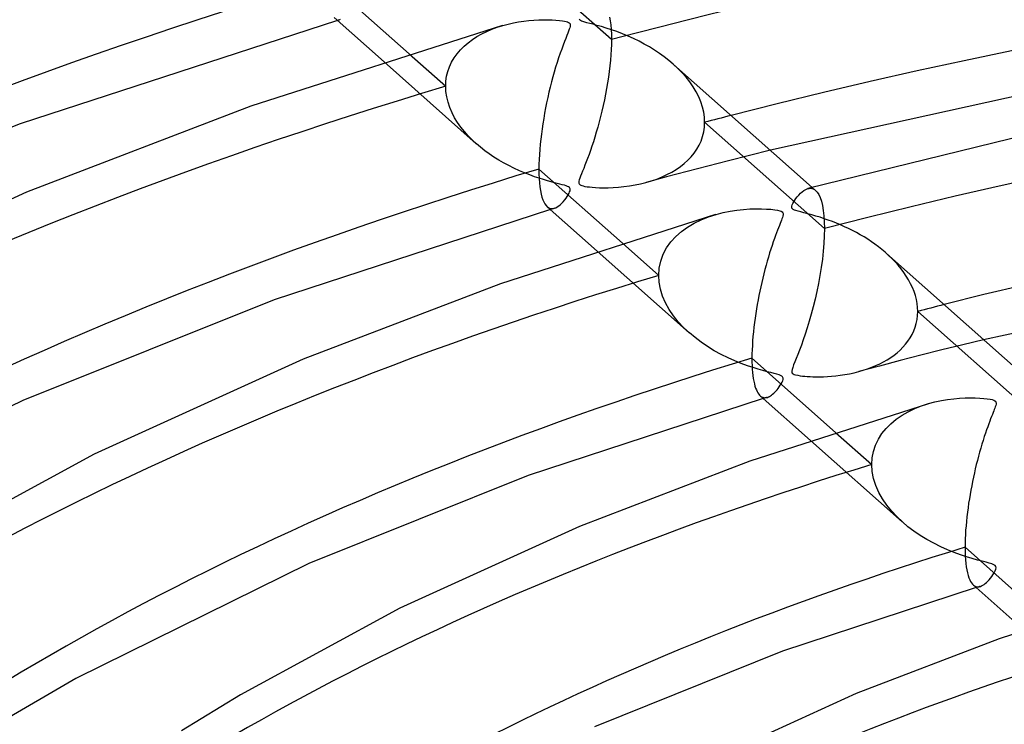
# Model space of a CAD drawing. Header units: millimetres. Extents: x -749 to 749, y -776 to 793.
# Tile 40 of 76: x -119 to -67, y 561 to 598. Entities that reach past the tile are written whole.
import ezdxf

# ---------------------------------------------------------------- set-up
doc = ezdxf.new("R2010")
doc.units = ezdxf.units.MM
doc.layers.add('HIDDEN', color=7, linetype='Continuous')
doc.layers.add('THICK', color=7, linetype='Continuous')

msp = doc.modelspace()

# ---------------------------------------------------------------- linework, layer by layer
at = {"layer": 'HIDDEN'}
for p, q in [((-87.602, 597.237), (-93.897, 602.823)), ((-87.699, 598.416), (-87.665, 598.221)), ((-101.97, 598.252), (-102.006, 598.241)), ((-101.935, 598.262), (-101.97, 598.252)), ((-101.9, 598.272), (-101.935, 598.262)), ((-101.864, 598.282), (-101.9, 598.272)), ((-94.155, 597.664), (-93.882, 597.781)), ((-93.882, 597.781), (-93.599, 597.884)), ((-93.599, 597.884), (-93.312, 597.975)), ((-87.665, 598.221), (-87.638, 598.003)), ((-87.638, 598.003), (-87.618, 597.765)), ((-94.91, 597.236), (-94.671, 597.392)), ((-94.671, 597.392), (-94.419, 597.534)), ((-94.419, 597.534), (-94.155, 597.664)), ((-87.618, 597.765), (-87.606, 597.509)), ((-87.606, 597.509), (-87.602, 597.237)), ((-95.538, 596.693), (-95.345, 596.887)), ((-95.345, 596.887), (-95.136, 597.068)), ((-95.136, 597.068), (-94.91, 597.236)), ((-87.605, 596.979), (-87.615, 596.711)), ((-87.602, 597.237), (-87.605, 596.979)), ((-98.233, 596.486), (-96.314, 594.782)), ((-96.002, 596.042), (-95.868, 596.27)), ((-95.868, 596.27), (-95.713, 596.487)), ((-95.713, 596.487), (-95.538, 596.693)), ((-87.631, 596.434), (-87.654, 596.149)), ((-87.615, 596.711), (-87.631, 596.434)), ((-99.556, 596.068), (-94.704, 591.762)), ((-96.201, 595.557), (-96.113, 595.803)), ((-96.113, 595.803), (-96.002, 596.042)), ((-87.684, 595.857), (-87.719, 595.56)), ((-87.654, 596.149), (-87.684, 595.857)), ((-84.111, 595.723), (-84.35, 595.944)), ((-83.886, 595.492), (-84.111, 595.723)), ((-96.301, 595.046), (-96.263, 595.304)), ((-96.263, 595.304), (-96.201, 595.557)), ((-87.76, 595.26), (-87.806, 594.96)), ((-87.719, 595.56), (-87.76, 595.26)), ((-83.676, 595.254), (-83.886, 595.492)), ((-83.482, 595.007), (-83.676, 595.254)), ((-96.314, 594.782), (-96.301, 595.046)), ((-96.3, 594.501), (-96.314, 594.782)), ((-87.806, 594.96), (-87.857, 594.659)), ((-83.307, 594.754), (-83.482, 595.007)), ((-83.151, 594.494), (-83.307, 594.754)), ((-96.258, 594.219), (-96.3, 594.501)), ((-96.189, 593.938), (-96.258, 594.219)), ((-87.913, 594.36), (-87.972, 594.063)), ((-87.857, 594.659), (-87.913, 594.36)), ((-83.016, 594.23), (-83.151, 594.494)), ((-82.903, 593.961), (-83.016, 594.23)), ((-96.096, 593.661), (-96.189, 593.938)), ((-95.98, 593.393), (-96.096, 593.661)), ((-88.036, 593.769), (-88.102, 593.478)), ((-87.972, 594.063), (-88.036, 593.769)), ((-82.815, 593.69), (-82.903, 593.961)), ((-82.751, 593.42), (-82.815, 593.69)), ((-95.843, 593.132), (-95.98, 593.393)), ((-95.689, 592.88), (-95.843, 593.132)), ((-88.172, 593.192), (-88.245, 592.912)), ((-88.102, 593.478), (-88.172, 593.192)), ((-82.713, 593.152), (-82.751, 593.42)), ((-82.701, 592.888), (-82.713, 593.152)), ((-95.518, 592.637), (-95.689, 592.88)), ((-95.332, 592.403), (-95.518, 592.637)), ((-88.32, 592.637), (-88.396, 592.37)), ((-88.245, 592.912), (-88.32, 592.637)), ((-82.75, 592.379), (-82.713, 592.63)), ((-82.713, 592.63), (-82.701, 592.888)), ((-76.404, 587.301), (-82.701, 592.888)), ((-95.133, 592.179), (-95.332, 592.403)), ((-94.922, 591.964), (-95.133, 592.179)), ((-88.474, 592.111), (-88.552, 591.864)), ((-88.396, 592.37), (-88.474, 592.111)), ((-82.891, 591.905), (-82.81, 592.137)), ((-82.81, 592.137), (-82.75, 592.379)), ((-94.7, 591.758), (-94.922, 591.964)), ((-94.484, 591.575), (-94.7, 591.758)), ((-94.259, 591.398), (-94.484, 591.575)), ((-88.629, 591.629), (-88.705, 591.406)), ((-88.552, 591.864), (-88.629, 591.629)), ((-83.112, 591.473), (-82.992, 591.684)), ((-82.992, 591.684), (-82.891, 591.905)), ((-94.024, 591.227), (-94.259, 591.398)), ((-93.78, 591.063), (-94.024, 591.227)), ((-93.528, 590.905), (-93.78, 591.063)), ((-88.78, 591.194), (-88.853, 590.995)), ((-88.705, 591.406), (-88.78, 591.194)), ((-83.58, 590.9), (-83.407, 591.082)), ((-83.407, 591.082), (-83.251, 591.273)), ((-83.251, 591.273), (-83.112, 591.473)), ((-80.347, 591.145), (-81.442, 590.869)), ((-79.249, 591.417), (-80.347, 591.145)), ((-93.267, 590.755), (-93.528, 590.905)), ((-92.999, 590.611), (-93.267, 590.755)), ((-92.723, 590.474), (-92.999, 590.611)), ((-88.993, 590.632), (-89.058, 590.468)), ((-88.924, 590.807), (-88.993, 590.632)), ((-88.853, 590.995), (-88.924, 590.807)), ((-84.197, 590.412), (-83.975, 590.565)), ((-83.975, 590.565), (-83.77, 590.727)), ((-83.77, 590.727), (-83.58, 590.9)), ((-82.533, 590.589), (-83.62, 590.306)), ((-81.442, 590.869), (-82.533, 590.589)), ((-92.442, 590.345), (-92.723, 590.474)), ((-92.166, 590.227), (-92.442, 590.345)), ((-91.899, 590.123), (-92.166, 590.227)), ((-91.645, 590.03), (-91.899, 590.123)), ((-91.404, 589.948), (-91.645, 590.03)), ((-89.223, 590.056), (-89.263, 589.949)), ((-89.175, 590.179), (-89.223, 590.056)), ((-89.119, 590.317), (-89.175, 590.179)), ((-89.058, 590.468), (-89.119, 590.317)), ((-84.703, 590.018), (-85.782, 589.728)), ((-85.216, 589.909), (-84.943, 590.018)), ((-84.943, 590.018), (-84.682, 590.138)), ((-83.62, 590.306), (-84.703, 590.018)), ((-84.682, 590.138), (-84.433, 590.269)), ((-84.433, 590.269), (-84.197, 590.412)), ((-91.177, 589.877), (-91.404, 589.948)), ((-90.967, 589.815), (-91.177, 589.877)), ((-90.775, 589.761), (-90.967, 589.815)), ((-90.602, 589.715), (-90.775, 589.761)), ((-90.452, 589.676), (-90.602, 589.715)), ((-90.317, 589.642), (-90.452, 589.676)), ((-90.191, 589.609), (-90.317, 589.642)), ((-90.077, 589.578), (-90.191, 589.609)), ((-89.981, 589.548), (-90.077, 589.578)), ((-89.906, 589.52), (-89.981, 589.548)), ((-89.851, 589.492), (-89.906, 589.52)), ((-89.811, 589.462), (-89.851, 589.492)), ((-89.308, 589.789), (-89.314, 589.736)), ((-89.314, 589.736), (-89.309, 589.696)), ((-89.309, 589.696), (-89.297, 589.661)), ((-89.292, 589.859), (-89.308, 589.789)), ((-89.297, 589.661), (-89.276, 589.631)), ((-89.263, 589.949), (-89.292, 589.859)), ((-89.276, 589.631), (-89.246, 589.605)), ((-89.246, 589.605), (-89.204, 589.582)), ((-89.204, 589.582), (-89.149, 589.561)), ((-89.149, 589.561), (-89.079, 589.542)), ((-89.079, 589.542), (-88.991, 589.523)), ((-88.991, 589.523), (-88.885, 589.506)), ((-88.885, 589.506), (-88.758, 589.49)), ((-88.758, 589.49), (-88.608, 589.475)), ((-87.236, 589.479), (-86.946, 589.507)), ((-86.946, 589.507), (-86.648, 589.547)), ((-86.648, 589.547), (-86.356, 589.596)), ((-86.356, 589.596), (-86.071, 589.656)), ((-86.071, 589.656), (-85.792, 589.725)), ((-85.792, 589.725), (-85.499, 589.811)), ((-85.499, 589.811), (-85.216, 589.909)), ((-89.988, 588.9), (-89.926, 588.992)), ((-89.926, 588.992), (-89.873, 589.079)), ((-89.873, 589.079), (-89.83, 589.16)), ((-89.83, 589.16), (-89.798, 589.231)), ((-89.785, 589.428), (-89.811, 589.462)), ((-89.798, 589.231), (-89.778, 589.292)), ((-89.771, 589.389), (-89.785, 589.428)), ((-89.778, 589.292), (-89.768, 589.344)), ((-89.768, 589.344), (-89.771, 589.389)), ((-88.608, 589.475), (-88.434, 589.463)), ((-88.434, 589.463), (-88.235, 589.454)), ((-88.235, 589.454), (-88.014, 589.45)), ((-88.014, 589.45), (-87.772, 589.452)), ((-87.772, 589.452), (-87.513, 589.461)), ((-87.513, 589.461), (-87.236, 589.479)), ((-77.28, 589.405), (-77.206, 589.419)), ((-77.206, 589.419), (-77.134, 589.422)), ((-77.134, 589.422), (-77.064, 589.412)), ((-77.064, 589.412), (-76.998, 589.389)), ((-77.051, 589.467), (-76.871, 589.307)), ((-76.998, 589.389), (-76.934, 589.355)), ((-76.934, 589.355), (-76.873, 589.309)), ((-76.873, 589.309), (-76.784, 589.213)), ((-76.784, 589.213), (-76.704, 589.088)), ((-76.704, 589.088), (-76.631, 588.932)), ((-90.448, 588.439), (-90.37, 588.492)), ((-90.37, 588.492), (-90.29, 588.556)), ((-90.29, 588.556), (-90.211, 588.632)), ((-90.211, 588.632), (-90.131, 588.717)), ((-90.131, 588.717), (-90.056, 588.808)), ((-90.056, 588.808), (-89.988, 588.9)), ((-76.631, 588.932), (-76.566, 588.743)), ((-76.566, 588.743), (-76.51, 588.519)), ((-76.51, 588.519), (-76.465, 588.261)), ((-90.973, 588.451), (-90.916, 588.409)), ((-90.916, 588.409), (-90.857, 588.378)), ((-90.857, 588.378), (-90.795, 588.359)), ((-90.776, 588.318), (-90.812, 588.308)), ((-90.795, 588.359), (-90.732, 588.352)), ((-90.741, 588.329), (-90.776, 588.318)), ((-90.706, 588.339), (-90.741, 588.329)), ((-90.732, 588.352), (-90.667, 588.356)), ((-90.671, 588.349), (-90.706, 588.339)), ((-90.636, 588.36), (-90.671, 588.349)), ((-90.667, 588.356), (-90.6, 588.37)), ((-90.601, 588.37), (-90.636, 588.36)), ((-90.6, 588.37), (-90.525, 588.398)), ((-90.525, 588.398), (-90.448, 588.439)), ((-82.5, 587.918), (-82.103, 588.046)), ((-76.465, 588.261), (-76.432, 587.971)), ((-76.432, 587.971), (-76.411, 587.651)), ((-83.604, 587.377), (-83.256, 587.583)), ((-83.256, 587.583), (-82.887, 587.763)), ((-82.887, 587.763), (-82.5, 587.918)), ((-76.411, 587.651), (-76.404, 587.301)), ((-84.219, 586.885), (-83.926, 587.144)), ((-83.926, 587.144), (-83.604, 587.377)), ((-76.412, 586.923), (-76.432, 586.526)), ((-76.404, 587.301), (-76.412, 586.923)), ((-87.028, 586.543), (-85.117, 584.847)), ((-84.7, 586.289), (-84.479, 586.6)), ((-84.479, 586.6), (-84.219, 586.885)), ((-76.432, 586.526), (-76.467, 586.115)), ((-88.346, 586.12), (-83.509, 581.828)), ((-85.01, 585.6), (-84.879, 585.954)), ((-84.879, 585.954), (-84.7, 586.289)), ((-76.467, 586.115), (-76.514, 585.693)), ((-73.032, 585.898), (-73.215, 586.062)), ((-72.856, 585.729), (-73.032, 585.898)), ((-85.09, 585.23), (-85.01, 585.6)), ((-76.514, 585.693), (-76.572, 585.267)), ((-72.687, 585.554), (-72.856, 585.729)), ((-72.527, 585.375), (-72.687, 585.554)), ((-72.376, 585.19), (-72.527, 585.375)), ((-85.117, 584.847), (-85.09, 585.23)), ((-85.093, 584.482), (-85.117, 584.847)), ((-76.641, 584.841), (-76.718, 584.419)), ((-76.572, 585.267), (-76.641, 584.841)), ((-72.234, 585.001), (-72.376, 585.19)), ((-72.103, 584.807), (-72.234, 585.001)), ((-85.024, 584.119), (-85.093, 584.482)), ((-76.718, 584.419), (-76.803, 584.003)), ((-71.982, 584.61), (-72.103, 584.807)), ((-71.874, 584.408), (-71.982, 584.61)), ((-71.778, 584.203), (-71.874, 584.408)), ((-84.911, 583.757), (-85.024, 584.119)), ((-76.803, 584.003), (-76.895, 583.595)), ((-71.695, 583.995), (-71.778, 584.203)), ((-71.626, 583.786), (-71.695, 583.995)), ((-84.756, 583.402), (-84.911, 583.757)), ((-84.564, 583.058), (-84.756, 583.402)), ((-76.895, 583.595), (-76.993, 583.197)), ((-71.573, 583.577), (-71.626, 583.786)), ((-71.534, 583.368), (-71.573, 583.577)), ((-71.511, 583.159), (-71.534, 583.368)), ((-84.341, 582.727), (-84.564, 583.058)), ((-77.095, 582.811), (-77.201, 582.439)), ((-76.993, 583.197), (-77.095, 582.811)), ((-71.512, 582.735), (-71.503, 582.952)), ((-71.503, 582.952), (-71.511, 583.159)), ((-65.206, 577.364), (-71.503, 582.952)), ((-84.089, 582.413), (-84.341, 582.727)), ((-83.81, 582.112), (-84.089, 582.413)), ((-77.201, 582.439), (-77.309, 582.087)), ((-71.638, 582.119), (-71.58, 582.319)), ((-71.58, 582.319), (-71.537, 582.524)), ((-71.537, 582.524), (-71.512, 582.735)), ((-83.503, 581.823), (-83.81, 582.112)), ((-83.205, 581.573), (-83.503, 581.823)), ((-77.415, 581.758), (-77.518, 581.454)), ((-77.309, 582.087), (-77.415, 581.758)), ((-71.902, 581.559), (-71.8, 581.738)), ((-71.8, 581.738), (-71.712, 581.925)), ((-71.712, 581.925), (-71.638, 582.119)), ((-82.887, 581.334), (-83.205, 581.573)), ((-82.549, 581.106), (-82.887, 581.334)), ((-77.518, 581.454), (-77.619, 581.175)), ((-72.281, 581.069), (-72.144, 581.224)), ((-72.144, 581.224), (-72.017, 581.387)), ((-72.017, 581.387), (-71.902, 581.559)), ((-68.036, 581.467), (-69.139, 581.199)), ((-82.193, 580.889), (-82.549, 581.106)), ((-81.825, 580.688), (-82.193, 580.889)), ((-77.804, 580.69), (-77.886, 580.485)), ((-77.714, 580.92), (-77.804, 580.69)), ((-77.619, 581.175), (-77.714, 580.92)), ((-72.748, 580.653), (-72.584, 580.783)), ((-72.584, 580.783), (-72.428, 580.922)), ((-72.428, 580.922), (-72.281, 581.069)), ((-70.239, 580.926), (-71.334, 580.649)), ((-69.139, 581.199), (-70.239, 580.926)), ((-81.463, 580.509), (-81.825, 580.688)), ((-81.111, 580.353), (-81.463, 580.509)), ((-80.774, 580.216), (-81.111, 580.353)), ((-80.454, 580.099), (-80.774, 580.216)), ((-77.959, 580.303), (-78.023, 580.145)), ((-77.886, 580.485), (-77.959, 580.303)), ((-73.698, 580.106), (-73.492, 580.201)), ((-72.424, 580.368), (-73.51, 580.083)), ((-73.492, 580.201), (-73.293, 580.304)), ((-73.293, 580.304), (-73.103, 580.414)), ((-73.103, 580.414), (-72.921, 580.53)), ((-72.921, 580.53), (-72.748, 580.653)), ((-71.334, 580.649), (-72.424, 580.368)), ((-80.156, 579.999), (-80.454, 580.099)), ((-79.882, 579.914), (-80.156, 579.999)), ((-79.637, 579.844), (-79.882, 579.914)), ((-79.419, 579.786), (-79.637, 579.844)), ((-79.223, 579.735), (-79.419, 579.786)), ((-79.049, 579.69), (-79.223, 579.735)), ((-78.903, 579.651), (-79.049, 579.69)), ((-78.106, 579.902), (-78.12, 579.82)), ((-78.12, 579.82), (-78.116, 579.759)), ((-78.116, 579.759), (-78.094, 579.713)), ((-78.073, 580.011), (-78.106, 579.902)), ((-78.094, 579.713), (-78.055, 579.675)), ((-78.023, 580.145), (-78.073, 580.011)), ((-78.055, 579.675), (-77.997, 579.645)), ((-75.336, 579.633), (-75.09, 579.677)), ((-75.09, 579.677), (-74.844, 579.73)), ((-74.844, 579.73), (-74.602, 579.791)), ((-74.602, 579.791), (-74.365, 579.859)), ((-73.51, 580.083), (-74.591, 579.794)), ((-74.365, 579.859), (-74.136, 579.934)), ((-74.136, 579.934), (-73.913, 580.016)), ((-73.913, 580.016), (-73.698, 580.106)), ((-78.789, 579.616), (-78.903, 579.651)), ((-78.707, 579.585), (-78.789, 579.616)), ((-78.727, 579.069), (-78.676, 579.154)), ((-78.649, 579.553), (-78.707, 579.585)), ((-78.676, 579.154), (-78.633, 579.237)), ((-78.608, 579.519), (-78.649, 579.553)), ((-78.633, 579.237), (-78.6, 579.313)), ((-78.584, 579.481), (-78.608, 579.519)), ((-78.6, 579.313), (-78.581, 579.38)), ((-78.576, 579.436), (-78.584, 579.481)), ((-78.581, 579.38), (-78.576, 579.436)), ((-77.997, 579.645), (-77.918, 579.618)), ((-77.918, 579.618), (-77.812, 579.594)), ((-77.812, 579.594), (-77.687, 579.573)), ((-77.687, 579.573), (-77.555, 579.557)), ((-77.555, 579.557), (-77.43, 579.545)), ((-77.43, 579.545), (-77.305, 579.535)), ((-77.305, 579.535), (-77.163, 579.527)), ((-77.163, 579.527), (-77.007, 579.521)), ((-77.007, 579.521), (-76.836, 579.518)), ((-76.836, 579.518), (-76.652, 579.518)), ((-76.652, 579.518), (-76.457, 579.523)), ((-76.457, 579.523), (-76.25, 579.533)), ((-76.25, 579.533), (-76.033, 579.548)), ((-76.033, 579.548), (-75.808, 579.569)), ((-75.808, 579.569), (-75.575, 579.597)), ((-75.575, 579.597), (-75.336, 579.633)), ((-79.127, 578.598), (-79.07, 578.648)), ((-79.07, 578.648), (-79.012, 578.705)), ((-79.012, 578.705), (-78.954, 578.767)), ((-78.954, 578.767), (-78.896, 578.835)), ((-78.896, 578.835), (-78.839, 578.908)), ((-78.839, 578.908), (-78.782, 578.986)), ((-78.782, 578.986), (-78.727, 579.069)), ((-79.761, 578.504), (-79.706, 578.466)), ((-79.706, 578.466), (-79.65, 578.439)), ((-79.65, 578.439), (-79.591, 578.424)), ((-79.582, 578.385), (-79.617, 578.375)), ((-79.591, 578.424), (-79.531, 578.418)), ((-79.547, 578.395), (-79.582, 578.385)), ((-79.512, 578.406), (-79.547, 578.395)), ((-79.531, 578.418), (-79.469, 578.422)), ((-79.477, 578.416), (-79.512, 578.406)), ((-79.443, 578.426), (-79.477, 578.416)), ((-79.469, 578.422), (-79.406, 578.436)), ((-79.408, 578.436), (-79.443, 578.426)), ((-79.406, 578.436), (-79.352, 578.456)), ((-79.352, 578.456), (-79.297, 578.482)), ((-79.297, 578.482), (-79.241, 578.514)), ((-79.241, 578.514), (-79.184, 578.553)), ((-79.184, 578.553), (-79.127, 578.598)), ((-71.301, 577.985), (-70.933, 578.105)), ((-72.328, 577.493), (-72.003, 577.679)), ((-72.003, 577.679), (-71.66, 577.843)), ((-71.66, 577.843), (-71.301, 577.985)), ((-72.911, 577.054), (-72.632, 577.284)), ((-72.632, 577.284), (-72.328, 577.493)), ((-75.818, 576.596), (-73.918, 574.909)), ((-73.384, 576.529), (-73.163, 576.802)), ((-73.163, 576.802), (-72.911, 577.054)), ((-77.129, 576.167), (-72.312, 571.893)), ((-73.721, 575.923), (-73.572, 576.235)), ((-73.572, 576.235), (-73.384, 576.529)), ((-73.896, 575.258), (-73.83, 575.596)), ((-73.83, 575.596), (-73.721, 575.923)), ((-73.918, 574.909), (-73.896, 575.258)), ((-73.893, 574.538), (-73.918, 574.909)), ((-73.821, 574.166), (-73.893, 574.538)), ((-73.705, 573.801), (-73.821, 574.166)), ((-73.548, 573.446), (-73.705, 573.801)), ((-73.356, 573.105), (-73.548, 573.446)), ((-73.133, 572.778), (-73.356, 573.105)), ((-72.883, 572.467), (-73.133, 572.778)), ((-72.608, 572.171), (-72.883, 572.467)), ((-72.308, 571.888), (-72.608, 572.171)), ((-72.014, 571.642), (-72.308, 571.888)), ((-71.702, 571.407), (-72.014, 571.642)), ((-71.371, 571.183), (-71.702, 571.407)), ((-71.022, 570.97), (-71.371, 571.183)), ((-70.659, 570.77), (-71.022, 570.97)), ((-70.292, 570.587), (-70.659, 570.77)), ((-69.934, 570.427), (-70.292, 570.587)), ((-69.586, 570.286), (-69.934, 570.427)), ((-69.252, 570.163), (-69.586, 570.286)), ((-68.935, 570.058), (-69.252, 570.163)), ((-68.637, 569.967), (-68.935, 570.058)), ((-68.364, 569.89), (-68.637, 569.967)), ((-68.119, 569.826), (-68.364, 569.89)), ((-67.909, 569.772), (-68.119, 569.826)), ((-67.738, 569.727), (-67.909, 569.772)), ((-67.599, 569.685), (-67.738, 569.727)), ((-67.493, 569.643), (-67.599, 569.685)), ((-67.425, 569.597), (-67.493, 569.643)), ((-67.484, 569.22), (-67.433, 569.32)), ((-67.433, 569.32), (-67.398, 569.411)), ((-67.391, 569.548), (-67.425, 569.597)), ((-67.398, 569.411), (-67.383, 569.487)), ((-67.383, 569.487), (-67.391, 569.548)), ((-67.813, 568.778), (-67.744, 568.853)), ((-67.744, 568.853), (-67.677, 568.935)), ((-67.677, 568.935), (-67.61, 569.024)), ((-67.61, 569.024), (-67.546, 569.12)), ((-67.546, 569.12), (-67.484, 569.22)), ((-68.565, 568.568), (-68.51, 568.531)), ((-68.51, 568.531), (-68.453, 568.504)), ((-68.453, 568.504), (-68.394, 568.489)), ((-68.388, 568.451), (-68.422, 568.441)), ((-68.394, 568.489), (-68.334, 568.484)), ((-68.353, 568.461), (-68.388, 568.451)), ((-68.318, 568.472), (-68.353, 568.461)), ((-68.334, 568.484), (-68.272, 568.489)), ((-68.283, 568.482), (-68.318, 568.472)), ((-68.249, 568.492), (-68.283, 568.482)), ((-68.272, 568.489), (-68.208, 568.504)), ((-68.214, 568.502), (-68.249, 568.492)), ((-68.208, 568.504), (-68.145, 568.528)), ((-68.145, 568.528), (-68.08, 568.561)), ((-68.08, 568.561), (-68.014, 568.603)), ((-68.014, 568.603), (-67.948, 568.653)), ((-67.948, 568.653), (-67.88, 568.712)), ((-67.88, 568.712), (-67.813, 568.778))]:
    msp.add_line(p, q, dxfattribs=at)
for centre, major_axis, start_param, end_param in [((0, 514.419), (-506, 0), -3.141592, -0.523599), ((0, 514.419), (-456, 0), -3.141592, -0.523599), ((0, 514.41), (187.39, 0), 1.073883, 2.057238), ((0, 514.41), (210.19, 0), 2.107713, 2.617994), ((0, 514.41), (164.59, 0), 1.077581, 2.05354), ((0, 514.41), (187.39, 0), 2.110609, 2.617994), ((0, 514.41), (-177.41, 0), -1.094672, -1.085857), ((0, 514.41), (164.59, 0), 2.114306, 2.617994), ((0, 514.41), (-154.61, 0), -1.100132, -1.090015), ((0, 514.41), (141.79, 0), 2.119194, 2.617994), ((0, 514.41), (118.99, 0), 2.125956, 2.617994)]:
    msp.add_ellipse(centre, major_axis=major_axis, ratio=0.5, start_param=start_param, end_param=end_param, dxfattribs=at)
at = {"layer": 'THICK'}
for p, q in [((-102.609, 600.369), (-98.233, 596.486)), ((-102.171, 598.388), (-99.556, 596.068)), ((-89.27, 598.268), (-89.296, 598.301)), ((-102.006, 598.241), (-118.678, 592.81)), ((-93.323, 597.972), (-106.551, 593.728)), ((-93.312, 597.975), (-93.034, 598.049)), ((-93.034, 598.049), (-92.756, 598.112)), ((-92.756, 598.112), (-92.48, 598.163)), ((-92.48, 598.163), (-92.208, 598.204)), ((-92.208, 598.204), (-91.94, 598.235)), ((-91.94, 598.235), (-91.678, 598.257)), ((-91.678, 598.257), (-91.423, 598.27)), ((-91.423, 598.27), (-91.177, 598.277)), ((-91.177, 598.277), (-90.941, 598.276)), ((-90.941, 598.276), (-90.719, 598.269)), ((-90.719, 598.269), (-90.516, 598.257)), ((-90.516, 598.257), (-90.335, 598.241)), ((-90.335, 598.241), (-90.182, 598.222)), ((-90.182, 598.222), (-90.065, 598.202)), ((-90.065, 598.202), (-89.979, 598.182)), ((-89.979, 598.182), (-89.914, 598.162)), ((-89.914, 598.162), (-89.864, 598.141)), ((-89.864, 598.141), (-89.825, 598.117)), ((-89.819, 597.775), (-89.853, 597.682)), ((-89.825, 598.117), (-89.797, 598.09)), ((-89.794, 597.853), (-89.819, 597.775)), ((-89.797, 598.09), (-89.779, 598.058)), ((-89.777, 597.919), (-89.794, 597.853)), ((-89.779, 598.058), (-89.77, 598.02)), ((-89.769, 597.974), (-89.777, 597.919)), ((-89.77, 598.02), (-89.769, 597.974)), ((-89.23, 598.238), (-89.27, 598.268)), ((-89.174, 598.21), (-89.23, 598.238)), ((-89.101, 598.182), (-89.174, 598.21)), ((-89.006, 598.153), (-89.101, 598.182)), ((-88.888, 598.12), (-89.006, 598.153)), ((-88.742, 598.082), (-88.888, 598.12)), ((-88.567, 598.037), (-88.742, 598.082)), ((-88.362, 597.983), (-88.567, 598.037)), ((-88.131, 597.918), (-88.362, 597.983)), ((-87.877, 597.843), (-88.131, 597.918)), ((-87.604, 597.754), (-87.877, 597.843)), ((-90.006, 597.294), (-90.071, 597.128)), ((-89.947, 597.442), (-90.006, 597.294)), ((-89.896, 597.571), (-89.947, 597.442)), ((-89.853, 597.682), (-89.896, 597.571)), ((-87.315, 597.653), (-87.604, 597.754)), ((-87.019, 597.539), (-87.315, 597.653)), ((-86.726, 597.418), (-87.019, 597.539)), ((-86.437, 597.287), (-86.726, 597.418)), ((-86.152, 597.148), (-86.437, 597.287)), ((-90.216, 596.738), (-90.296, 596.514)), ((-90.141, 596.943), (-90.216, 596.738)), ((-90.071, 597.128), (-90.141, 596.943)), ((-85.873, 597.001), (-86.152, 597.148)), ((-85.6, 596.846), (-85.873, 597.001)), ((-85.334, 596.682), (-85.6, 596.846)), ((-90.377, 596.276), (-90.456, 596.033)), ((-90.296, 596.514), (-90.377, 596.276)), ((-85.075, 596.509), (-85.334, 596.682)), ((-84.824, 596.329), (-85.075, 596.509)), ((-84.582, 596.14), (-84.824, 596.329)), ((-90.533, 595.784), (-90.608, 595.529)), ((-90.456, 596.033), (-90.533, 595.784)), ((-84.35, 595.944), (-84.582, 596.14)), ((-84.339, 595.934), (-77.051, 589.467)), ((-90.681, 595.271), (-90.751, 595.007)), ((-90.608, 595.529), (-90.681, 595.271)), ((-90.819, 594.74), (-90.885, 594.47)), ((-90.751, 595.007), (-90.819, 594.74)), ((-90.947, 594.196), (-91.006, 593.92)), ((-90.885, 594.47), (-90.947, 594.196)), ((-65.804, 594.384), (-79.249, 591.417)), ((-106.551, 593.728), (-118.34, 589.223)), ((-91.062, 593.644), (-91.114, 593.367)), ((-91.006, 593.92), (-91.062, 593.644)), ((-91.114, 593.367), (-91.163, 593.091)), ((-118.678, 592.81), (-133.566, 586.851)), ((-91.207, 592.816), (-91.248, 592.542)), ((-91.163, 593.091), (-91.207, 592.816)), ((-91.285, 592.27), (-91.317, 591.999)), ((-91.248, 592.542), (-91.285, 592.27)), ((-65.386, 592.318), (-77.279, 589.405)), ((-91.345, 591.731), (-91.369, 591.464)), ((-91.317, 591.999), (-91.345, 591.731)), ((-91.387, 591.199), (-91.401, 590.937)), ((-91.369, 591.464), (-91.387, 591.199)), ((-91.41, 590.681), (-91.413, 590.433)), ((-91.401, 590.937), (-91.41, 590.681)), ((-91.413, 590.433), (-91.409, 590.178)), ((-91.413, 590.433), (-87.028, 586.543)), ((-91.409, 590.178), (-91.399, 589.934)), ((-91.399, 589.934), (-91.382, 589.706)), ((-91.382, 589.706), (-91.359, 589.492)), ((-91.359, 589.492), (-91.329, 589.297)), ((-118.34, 589.223), (-130.849, 583.541)), ((-91.329, 589.297), (-91.293, 589.121)), ((-91.293, 589.121), (-91.252, 588.963)), ((-77.907, 588.882), (-77.837, 588.975)), ((-77.837, 588.975), (-77.758, 589.067)), ((-77.758, 589.067), (-77.672, 589.157)), ((-77.672, 589.157), (-77.581, 589.238)), ((-77.581, 589.238), (-77.484, 589.31)), ((-77.484, 589.31), (-77.383, 589.366)), ((-77.383, 589.366), (-77.28, 589.405)), ((-91.252, 588.963), (-91.205, 588.823)), ((-91.205, 588.823), (-91.153, 588.703)), ((-91.153, 588.703), (-91.097, 588.601)), ((-91.097, 588.601), (-91.037, 588.517)), ((-91.037, 588.517), (-90.973, 588.451)), ((-90.976, 588.454), (-88.346, 586.12)), ((-78.121, 588.428), (-78.116, 588.484)), ((-78.116, 588.484), (-78.096, 588.551)), ((-78.096, 588.551), (-78.063, 588.627)), ((-78.063, 588.627), (-78.02, 588.708)), ((-78.02, 588.708), (-77.968, 588.793)), ((-77.968, 588.793), (-77.907, 588.882)), ((-90.812, 588.308), (-105.326, 583.569)), ((-82.132, 588.038), (-93.439, 584.402)), ((-82.103, 588.046), (-81.73, 588.143)), ((-81.73, 588.143), (-81.361, 588.217)), ((-81.361, 588.217), (-81.002, 588.273)), ((-81.002, 588.273), (-80.654, 588.311)), ((-80.654, 588.311), (-80.322, 588.334)), ((-80.322, 588.334), (-80.009, 588.344)), ((-80.009, 588.344), (-79.718, 588.343)), ((-79.718, 588.343), (-79.453, 588.333)), ((-79.453, 588.333), (-79.219, 588.316)), ((-79.219, 588.316), (-79.019, 588.294)), ((-79.019, 588.294), (-78.865, 588.268)), ((-78.865, 588.268), (-78.755, 588.241)), ((-78.755, 588.241), (-78.678, 588.212)), ((-78.678, 588.212), (-78.625, 588.179)), ((-78.625, 588.179), (-78.593, 588.14)), ((-78.589, 587.965), (-78.611, 587.888)), ((-78.593, 588.14), (-78.578, 588.094)), ((-78.577, 588.036), (-78.589, 587.965)), ((-78.578, 588.094), (-78.577, 588.036)), ((-78.111, 588.383), (-78.121, 588.428)), ((-78.086, 588.345), (-78.111, 588.383)), ((-78.046, 588.311), (-78.086, 588.345)), ((-77.987, 588.28), (-78.046, 588.311)), ((-77.905, 588.249), (-77.987, 588.28)), ((-77.794, 588.215), (-77.905, 588.249)), ((-77.651, 588.177), (-77.794, 588.215)), ((-77.48, 588.132), (-77.651, 588.177)), ((-77.285, 588.082), (-77.48, 588.132)), ((-77.073, 588.024), (-77.285, 588.082)), ((-76.856, 587.962), (-77.073, 588.024)), ((-76.638, 587.896), (-76.856, 587.962)), ((-78.773, 587.463), (-78.818, 587.349)), ((-78.732, 587.566), (-78.773, 587.463)), ((-78.696, 587.658), (-78.732, 587.566)), ((-78.665, 587.739), (-78.696, 587.658)), ((-78.638, 587.812), (-78.665, 587.739)), ((-78.611, 587.888), (-78.638, 587.812)), ((-76.42, 587.825), (-76.638, 587.896)), ((-76.203, 587.75), (-76.42, 587.825)), ((-75.987, 587.67), (-76.203, 587.75)), ((-75.772, 587.585), (-75.987, 587.67)), ((-75.558, 587.496), (-75.772, 587.585)), ((-75.346, 587.403), (-75.558, 587.496)), ((-78.975, 586.939), (-79.033, 586.779)), ((-78.919, 587.087), (-78.975, 586.939)), ((-78.867, 587.224), (-78.919, 587.087)), ((-78.818, 587.349), (-78.867, 587.224)), ((-75.137, 587.304), (-75.346, 587.403)), ((-74.93, 587.201), (-75.137, 587.304)), ((-74.725, 587.094), (-74.93, 587.201)), ((-74.524, 586.981), (-74.725, 587.094)), ((-74.325, 586.864), (-74.524, 586.981)), ((-79.156, 586.424), (-79.22, 586.229)), ((-79.094, 586.607), (-79.156, 586.424)), ((-79.033, 586.779), (-79.094, 586.607)), ((-74.13, 586.743), (-74.325, 586.864)), ((-73.939, 586.616), (-74.13, 586.743)), ((-73.751, 586.485), (-73.939, 586.616)), ((-73.568, 586.349), (-73.751, 586.485)), ((-79.286, 586.023), (-79.351, 585.81)), ((-79.22, 586.229), (-79.286, 586.023)), ((-73.389, 586.208), (-73.568, 586.349)), ((-73.215, 586.062), (-73.389, 586.208)), ((-73.144, 586), (-65.856, 579.533)), ((-79.476, 585.374), (-79.536, 585.152)), ((-79.415, 585.593), (-79.476, 585.374)), ((-79.351, 585.81), (-79.415, 585.593)), ((-79.594, 584.929), (-79.65, 584.703)), ((-79.536, 585.152), (-79.594, 584.929)), ((-93.439, 584.402), (-103.807, 580.439)), ((-79.703, 584.476), (-79.755, 584.248)), ((-79.65, 584.703), (-79.703, 584.476)), ((-79.804, 584.019), (-79.851, 583.788)), ((-79.755, 584.248), (-79.804, 584.019)), ((-56.491, 583.964), (-68.036, 581.467)), ((-105.326, 583.569), (-118.538, 578.279)), ((-79.938, 583.322), (-79.978, 583.085)), ((-79.896, 583.556), (-79.938, 583.322)), ((-79.851, 583.788), (-79.896, 583.556)), ((-80.016, 582.846), (-80.051, 582.605)), ((-79.978, 583.085), (-80.016, 582.846)), ((-80.084, 582.363), (-80.113, 582.121)), ((-80.051, 582.605), (-80.084, 582.363)), ((-80.139, 581.879), (-80.162, 581.639)), ((-80.113, 582.121), (-80.139, 581.879)), ((-80.181, 581.402), (-80.195, 581.168)), ((-80.162, 581.639), (-80.181, 581.402)), ((-80.213, 580.715), (-80.215, 580.497)), ((-80.206, 580.939), (-80.213, 580.715)), ((-80.195, 581.168), (-80.206, 580.939)), ((-103.807, 580.439), (-114.785, 575.451)), ((-80.215, 580.497), (-80.213, 580.295)), ((-80.215, 580.497), (-75.818, 576.596)), ((-80.213, 580.295), (-80.207, 580.101)), ((-80.207, 580.101), (-80.197, 579.918)), ((-80.197, 579.918), (-80.182, 579.743)), ((-80.182, 579.743), (-80.164, 579.579)), ((-80.164, 579.579), (-80.143, 579.425)), ((-80.143, 579.425), (-80.117, 579.283)), ((-80.117, 579.283), (-80.089, 579.153)), ((-80.089, 579.153), (-80.057, 579.033)), ((-80.057, 579.033), (-80.022, 578.925)), ((-80.022, 578.925), (-79.984, 578.828)), ((-79.984, 578.828), (-79.944, 578.742)), ((-79.944, 578.742), (-79.902, 578.667)), ((-79.902, 578.667), (-79.857, 578.603)), ((-118.538, 578.279), (-132.597, 571.331)), ((-79.617, 578.375), (-91.975, 574.328)), ((-70.942, 578.103), (-80.327, 575.075)), ((-79.857, 578.603), (-79.81, 578.548)), ((-79.81, 578.548), (-79.761, 578.504)), ((-79.781, 578.52), (-77.129, 576.167)), ((-70.933, 578.105), (-70.594, 578.196)), ((-70.594, 578.196), (-70.259, 578.268)), ((-70.259, 578.268), (-69.93, 578.323)), ((-69.93, 578.323), (-69.61, 578.364)), ((-69.61, 578.364), (-69.302, 578.391)), ((-69.302, 578.391), (-69.008, 578.407)), ((-69.008, 578.407), (-68.731, 578.413)), ((-68.731, 578.413), (-68.474, 578.41)), ((-68.474, 578.41), (-68.238, 578.4)), ((-68.238, 578.4), (-68.027, 578.385)), ((-68.027, 578.385), (-67.844, 578.364)), ((-67.844, 578.364), (-67.696, 578.341)), ((-67.696, 578.341), (-67.587, 578.317)), ((-67.587, 578.317), (-67.508, 578.291)), ((-67.508, 578.291), (-67.452, 578.261)), ((-67.452, 578.261), (-67.414, 578.228)), ((-67.414, 578.228), (-67.392, 578.189)), ((-67.392, 578.189), (-67.383, 578.141)), ((-67.383, 578.141), (-67.387, 578.082)), ((-67.54, 577.632), (-67.579, 577.534)), ((-67.506, 577.72), (-67.54, 577.632)), ((-67.476, 577.797), (-67.506, 577.72)), ((-67.45, 577.867), (-67.476, 577.797)), ((-67.424, 577.94), (-67.45, 577.867)), ((-67.402, 578.013), (-67.424, 577.94)), ((-67.387, 578.082), (-67.402, 578.013)), ((-67.718, 577.177), (-67.77, 577.037)), ((-67.668, 577.306), (-67.718, 577.177)), ((-67.622, 577.425), (-67.668, 577.306)), ((-67.579, 577.534), (-67.622, 577.425)), ((-67.941, 576.553), (-68.002, 576.371)), ((-67.882, 576.726), (-67.941, 576.553)), ((-67.825, 576.887), (-67.882, 576.726)), ((-67.77, 577.037), (-67.825, 576.887)), ((-68.065, 576.177), (-68.128, 575.973)), ((-68.002, 576.371), (-68.065, 576.177)), ((-68.25, 575.552), (-68.309, 575.338)), ((-68.19, 575.764), (-68.25, 575.552)), ((-68.128, 575.973), (-68.19, 575.764)), ((-114.785, 575.451), (-124.513, 570.171)), ((-80.327, 575.075), (-89.274, 571.655)), ((-68.366, 575.122), (-68.421, 574.903)), ((-68.309, 575.338), (-68.366, 575.122)), ((-68.474, 574.683), (-68.525, 574.462)), ((-68.421, 574.903), (-68.474, 574.683)), ((-91.975, 574.328), (-103.511, 569.706)), ((-68.621, 574.015), (-68.666, 573.79)), ((-68.574, 574.239), (-68.621, 574.015)), ((-68.525, 574.462), (-68.574, 574.239)), ((-68.709, 573.563), (-68.749, 573.334)), ((-68.666, 573.79), (-68.709, 573.563)), ((-68.788, 573.103), (-68.824, 572.869)), ((-68.749, 573.334), (-68.788, 573.103)), ((-68.858, 572.633), (-68.889, 572.396)), ((-68.824, 572.869), (-68.858, 572.633)), ((-68.942, 571.921), (-68.964, 571.685)), ((-68.917, 572.158), (-68.942, 571.921)), ((-68.889, 572.396), (-68.917, 572.158)), ((-89.274, 571.655), (-98.721, 567.361)), ((-68.982, 571.451), (-68.997, 571.222)), ((-68.964, 571.685), (-68.982, 571.451)), ((-69.007, 570.996), (-69.013, 570.775)), ((-68.997, 571.222), (-69.007, 570.996)), ((-69.013, 570.775), (-69.016, 570.559)), ((-69.016, 570.559), (-69.013, 570.33)), ((-69.016, 570.559), (-64.601, 566.642)), ((-69.013, 570.33), (-69.005, 570.113)), ((-69.005, 570.113), (-68.992, 569.908)), ((-68.992, 569.908), (-68.974, 569.715)), ((-103.511, 569.706), (-115.747, 563.656)), ((-68.974, 569.715), (-68.951, 569.535)), ((-68.951, 569.535), (-68.923, 569.37)), ((-68.923, 569.37), (-68.891, 569.219)), ((-68.891, 569.219), (-68.855, 569.084)), ((-68.855, 569.084), (-68.815, 568.962)), ((-68.815, 568.962), (-68.771, 568.856)), ((-68.771, 568.856), (-68.724, 568.764)), ((-68.422, 568.441), (-78.609, 565.092)), ((-68.724, 568.764), (-68.673, 568.685)), ((-68.673, 568.685), (-68.62, 568.62)), ((-68.62, 568.62), (-68.565, 568.568)), ((-68.584, 568.585), (-65.902, 566.204)), ((-59.753, 568.167), (-67.215, 565.749)), ((-98.721, 567.361), (-107.099, 562.812)), ((-67.215, 565.749), (-74.742, 562.871)), ((-78.609, 565.092), (-88.484, 561.133)), ((-115.747, 563.656), (-121.689, 560.212)), ((-107.099, 562.812), (-110.198, 560.911)), ((-74.742, 562.871), (-82.657, 559.271))]:
    msp.add_line(p, q, dxfattribs=at)
for centre, major_axis, start_param, end_param in [((0, 518.749), (506, 0), 0, 2.617994), ((0, 518.749), (-451, 0), -3.141592, -0.523599), ((0, 514.41), (-223.01, 0), -1.035247, -0.523599), ((0, 514.41), (-177.41, 0), -2.057103, -1.094672), ((0, 514.41), (-200.21, 0), -1.032693, -0.523599), ((0, 514.41), (-154.61, 0), -2.051601, -1.100132), ((0, 514.41), (-177.41, 0), -1.029482, -0.523599), ((0, 514.41), (-154.61, 0), -1.025324, -0.523599), ((0, 514.41), (-131.81, 0), -1.019727, -0.523599)]:
    msp.add_ellipse(centre, major_axis=major_axis, ratio=0.5, start_param=start_param, end_param=end_param, dxfattribs=at)

doc.saveas('drawing.dxf')
